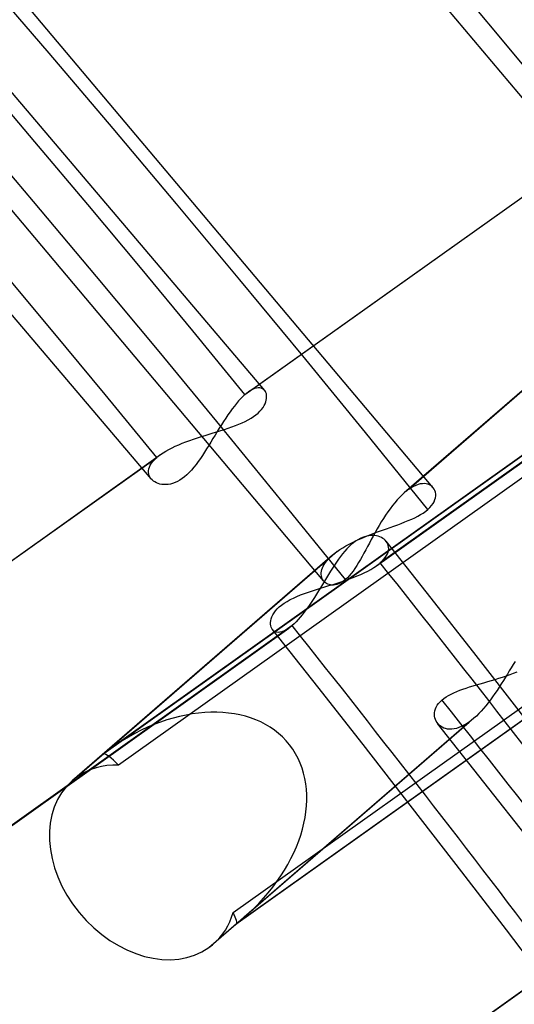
# Model space of a CAD drawing. Header units: millimetres. Extents: x -261 to 249, y -324 to 318.
# Tile 81 of 89: x 147 to 155, y 110 to 126. Entities that reach past the tile are written whole.
import ezdxf

# ---------------------------------------------------------------- set-up
doc = ezdxf.new("R2010")
doc.units = ezdxf.units.MM
doc.layers.add('MAIN-1', color=7, linetype='Continuous')
doc.layers.add('MAIN-2', color=7, linetype='Continuous')

msp = doc.modelspace()

# ---------------------------------------------------------------- linework, layer by layer
at = {"layer": 'MAIN-1'}
for p, q in [((153.686, 118.182), (153.685, 118.182)), ((153.685, 118.182), (153.685, 118.182)), ((153.685, 118.182), (153.685, 118.182)), ((153.685, 118.182), (153.685, 118.182)), ((153.686, 118.181), (153.686, 118.182)), ((153.686, 118.181), (153.686, 118.181))]:
    msp.add_line(p, q, dxfattribs=at)
for centre, major_axis, start_param, end_param in [((-0.5, -0.433), (159.408, -184.069), 0.713724, 3.511855), ((-8.75, -7.578), (-148.606, 171.596), -2.427868, -0.857072), ((-50, -43.301), (-148.606, 171.596), -3.141592, -0.857072), ((-50, -43.301), (147.952, -170.84), 0, 2.284521)]:
    msp.add_ellipse(centre, major_axis=major_axis, ratio=0.75, start_param=start_param, end_param=end_param, dxfattribs=at)
at = {"layer": 'MAIN-2'}
for p, q in [((157.463, 121.481), (148.601, 131.992)), ((153.686, 118.181), (144.766, 128.758)), ((151.039, 119.706), (143.613, 128.448)), ((151.963, 116.718), (143.101, 127.229)), ((149.254, 118.319), (141.89, 126.984)), ((150.727, 119.643), (160.142, 126.34)), ((150.779, 119.684), (160.201, 126.386)), ((152.794, 116.957), (162.213, 123.657)), ((162.265, 123.698), (152.853, 117.003)), ((157.673, 121.944), (153.3, 118.156)), ((157.6, 121.886), (153.23, 118.102)), ((150.694, 119.613), (150.661, 119.58)), ((150.727, 119.643), (150.694, 119.613)), ((150.736, 119.65), (150.727, 119.643)), ((150.745, 119.658), (150.736, 119.65)), ((150.753, 119.665), (150.745, 119.658)), ((150.762, 119.671), (150.753, 119.665)), ((150.771, 119.678), (150.762, 119.671)), ((150.779, 119.684), (150.771, 119.678)), ((150.814, 119.707), (150.779, 119.684)), ((150.847, 119.724), (150.814, 119.707)), ((150.878, 119.737), (150.847, 119.724)), ((150.907, 119.746), (150.878, 119.737)), ((150.935, 119.75), (150.907, 119.746)), ((150.96, 119.749), (150.935, 119.75)), ((150.983, 119.745), (150.96, 119.749)), ((151.004, 119.736), (150.983, 119.745)), ((151.022, 119.724), (151.004, 119.736)), ((151.037, 119.708), (151.022, 119.724)), ((151.048, 119.692), (151.037, 119.708)), ((151.057, 119.674), (151.048, 119.692)), ((151.063, 119.654), (151.057, 119.674)), ((151.067, 119.631), (151.063, 119.654)), ((151.068, 119.608), (151.067, 119.631)), ((156.175, 119.465), (148.628, 114.097)), ((150.561, 119.464), (150.527, 119.42)), ((150.595, 119.506), (150.561, 119.464)), ((150.628, 119.544), (150.595, 119.506)), ((150.661, 119.58), (150.628, 119.544)), ((151.011, 119.441), (151.029, 119.471)), ((151.029, 119.471), (151.043, 119.5)), ((151.043, 119.5), (151.054, 119.528)), ((151.054, 119.528), (151.062, 119.556)), ((151.062, 119.556), (151.067, 119.582)), ((151.067, 119.582), (151.068, 119.608)), ((156.119, 119.421), (148.508, 114.007)), ((150.459, 119.325), (150.425, 119.275)), ((150.493, 119.373), (150.459, 119.325)), ((150.527, 119.42), (150.493, 119.373)), ((150.863, 119.298), (150.9, 119.325)), ((150.9, 119.325), (150.933, 119.354)), ((150.933, 119.354), (150.963, 119.383)), ((150.963, 119.383), (150.989, 119.412)), ((150.989, 119.412), (151.011, 119.441)), ((150.357, 119.17), (150.324, 119.117)), ((150.391, 119.223), (150.357, 119.17)), ((150.425, 119.275), (150.391, 119.223)), ((150.52, 119.135), (150.576, 119.156)), ((150.576, 119.156), (150.63, 119.177)), ((150.63, 119.177), (150.682, 119.199)), ((150.682, 119.199), (150.731, 119.222)), ((150.731, 119.222), (150.779, 119.247)), ((150.779, 119.247), (150.822, 119.272)), ((150.822, 119.272), (150.863, 119.298)), ((150.042, 118.984), (150.104, 119.003)), ((150.104, 119.003), (150.165, 119.022)), ((150.165, 119.022), (150.226, 119.041)), ((150.257, 119.007), (150.224, 118.952)), ((150.226, 119.041), (150.287, 119.059)), ((150.29, 119.062), (150.257, 119.007)), ((150.287, 119.059), (150.347, 119.078)), ((150.324, 119.117), (150.29, 119.062)), ((150.347, 119.078), (150.405, 119.097)), ((150.405, 119.097), (150.463, 119.116)), ((150.463, 119.116), (150.52, 119.135)), ((155.835, 118.875), (148.742, 113.829)), ((149.632, 118.833), (149.687, 118.856)), ((149.687, 118.856), (149.743, 118.879)), ((149.743, 118.879), (149.8, 118.901)), ((149.8, 118.901), (149.859, 118.923)), ((149.859, 118.923), (149.92, 118.944)), ((149.92, 118.944), (149.981, 118.964)), ((149.981, 118.964), (150.042, 118.984)), ((150.158, 118.844), (150.125, 118.791)), ((150.191, 118.898), (150.158, 118.844)), ((150.224, 118.952), (150.191, 118.898)), ((139.978, 112.001), (149.401, 118.703)), ((149.37, 118.681), (149.38, 118.689)), ((149.38, 118.689), (149.391, 118.696)), ((149.391, 118.696), (149.401, 118.704)), ((149.401, 118.704), (149.441, 118.731)), ((149.441, 118.731), (149.484, 118.757)), ((149.484, 118.757), (149.531, 118.783)), ((149.531, 118.783), (149.581, 118.808)), ((149.581, 118.808), (149.632, 118.833)), ((150.06, 118.689), (150.027, 118.639)), ((150.093, 118.739), (150.06, 118.689)), ((150.125, 118.791), (150.093, 118.739)), ((139.926, 111.959), (149.342, 118.658)), ((149.225, 118.506), (149.239, 118.535)), ((149.239, 118.535), (149.258, 118.566)), ((149.258, 118.566), (149.281, 118.596)), ((149.281, 118.596), (149.309, 118.627)), ((149.309, 118.627), (149.342, 118.658)), ((149.342, 118.658), (149.351, 118.665)), ((149.351, 118.665), (149.361, 118.673)), ((149.361, 118.673), (149.37, 118.681)), ((149.959, 118.546), (149.924, 118.502)), ((149.993, 118.592), (149.959, 118.546)), ((150.027, 118.639), (149.993, 118.592)), ((149.212, 118.447), (149.216, 118.476)), ((149.212, 118.42), (149.212, 118.447)), ((149.216, 118.393), (149.212, 118.42)), ((149.216, 118.476), (149.225, 118.506)), ((149.224, 118.368), (149.216, 118.393)), ((149.815, 118.386), (149.778, 118.354)), ((149.852, 118.421), (149.815, 118.386)), ((149.888, 118.46), (149.852, 118.421)), ((149.924, 118.502), (149.888, 118.46)), ((149.236, 118.344), (149.224, 118.368)), ((149.251, 118.323), (149.236, 118.344)), ((149.268, 118.304), (149.251, 118.323)), ((149.289, 118.287), (149.268, 118.304)), ((149.311, 118.272), (149.289, 118.287)), ((149.336, 118.259), (149.311, 118.272)), ((149.362, 118.248), (149.336, 118.259)), ((149.391, 118.24), (149.362, 118.248)), ((149.421, 118.234), (149.391, 118.24)), ((149.453, 118.231), (149.421, 118.234)), ((149.486, 118.231), (149.453, 118.231)), ((149.52, 118.234), (149.486, 118.231)), ((149.555, 118.24), (149.52, 118.234)), ((149.591, 118.25), (149.555, 118.24)), ((149.629, 118.263), (149.591, 118.25)), ((149.666, 118.28), (149.629, 118.263)), ((149.704, 118.301), (149.666, 118.28)), ((149.741, 118.325), (149.704, 118.301)), ((149.778, 118.354), (149.741, 118.325)), ((153.448, 118.232), (153.412, 118.219)), ((153.482, 118.241), (153.448, 118.232)), ((153.514, 118.245), (153.482, 118.241)), ((153.545, 118.246), (153.514, 118.245)), ((153.574, 118.244), (153.545, 118.246)), ((153.601, 118.238), (153.574, 118.244)), ((153.626, 118.228), (153.601, 118.238)), ((153.648, 118.216), (153.626, 118.228)), ((153.192, 118.067), (153.155, 118.03)), ((153.229, 118.101), (153.192, 118.067)), ((153.241, 118.111), (153.229, 118.101)), ((153.253, 118.121), (153.241, 118.111)), ((153.264, 118.13), (153.253, 118.121)), ((153.276, 118.139), (153.264, 118.13)), ((153.288, 118.148), (153.276, 118.139)), ((153.3, 118.156), (153.288, 118.148)), ((153.338, 118.182), (153.3, 118.156)), ((153.376, 118.203), (153.338, 118.182)), ((153.412, 118.219), (153.376, 118.203)), ((153.668, 118.2), (153.648, 118.216)), ((153.685, 118.182), (153.668, 118.2)), ((153.701, 118.16), (153.686, 118.181)), ((153.712, 118.136), (153.701, 118.16)), ((153.72, 118.111), (153.712, 118.136)), ((153.724, 118.083), (153.72, 118.111)), ((153.724, 118.055), (153.724, 118.083)), ((153.08, 117.947), (153.043, 117.901)), ((153.117, 117.99), (153.08, 117.947)), ((153.155, 118.03), (153.117, 117.99)), ((153.66, 117.901), (153.682, 117.932)), ((153.682, 117.932), (153.7, 117.963)), ((153.7, 117.963), (153.712, 117.995)), ((153.712, 117.995), (153.721, 118.025)), ((153.721, 118.025), (153.724, 118.055)), ((152.972, 117.804), (152.937, 117.752)), ((153.007, 117.853), (152.972, 117.804)), ((153.043, 117.901), (153.007, 117.853)), ((153.443, 117.735), (153.487, 117.76)), ((153.487, 117.76), (153.528, 117.785)), ((153.528, 117.785), (153.566, 117.812)), ((153.566, 117.812), (153.6, 117.839)), ((153.6, 117.839), (153.632, 117.87)), ((153.632, 117.87), (153.66, 117.901)), ((152.869, 117.645), (152.836, 117.59)), ((152.903, 117.699), (152.869, 117.645)), ((152.937, 117.752), (152.903, 117.699)), ((153.126, 117.601), (153.183, 117.622)), ((153.183, 117.622), (153.239, 117.644)), ((153.239, 117.644), (153.293, 117.666)), ((153.293, 117.666), (153.346, 117.688)), ((153.346, 117.688), (153.396, 117.711)), ((153.396, 117.711), (153.443, 117.735)), ((152.646, 117.426), (152.706, 117.449)), ((152.706, 117.449), (152.766, 117.472)), ((152.772, 117.479), (152.742, 117.423)), ((152.766, 117.472), (152.827, 117.494)), ((152.804, 117.535), (152.772, 117.479)), ((152.836, 117.59), (152.804, 117.535)), ((152.827, 117.494), (152.888, 117.516)), ((152.888, 117.516), (152.948, 117.538)), ((152.948, 117.538), (153.008, 117.559)), ((153.008, 117.559), (153.067, 117.58)), ((153.067, 117.58), (153.126, 117.601)), ((152.312, 117.269), (152.364, 117.297)), ((152.364, 117.297), (152.417, 117.324)), ((152.432, 117.318), (152.397, 117.29)), ((152.417, 117.324), (152.472, 117.351)), ((152.466, 117.344), (152.432, 117.318)), ((152.501, 117.366), (152.466, 117.344)), ((152.472, 117.351), (152.529, 117.376)), ((152.536, 117.385), (152.501, 117.366)), ((152.529, 117.376), (152.587, 117.401)), ((152.571, 117.401), (152.536, 117.385)), ((152.606, 117.413), (152.571, 117.401)), ((152.587, 117.401), (152.646, 117.426)), ((152.64, 117.423), (152.606, 117.413)), ((152.673, 117.429), (152.64, 117.423)), ((152.682, 117.313), (152.653, 117.259)), ((152.705, 117.432), (152.673, 117.429)), ((152.712, 117.368), (152.682, 117.313)), ((152.736, 117.432), (152.705, 117.432)), ((152.742, 117.423), (152.712, 117.368)), ((152.765, 117.43), (152.736, 117.432)), ((152.794, 117.426), (152.765, 117.43)), ((152.82, 117.419), (152.794, 117.426)), ((152.846, 117.411), (152.82, 117.419)), ((152.87, 117.4), (152.846, 117.411)), ((152.892, 117.387), (152.87, 117.4)), ((152.912, 117.373), (152.892, 117.387)), ((152.93, 117.357), (152.912, 117.373)), ((152.946, 117.339), (152.93, 117.357)), ((153.654, 116.447), (152.943, 117.343)), ((152.96, 117.319), (152.946, 117.339)), ((152.971, 117.297), (152.96, 117.319)), ((152.979, 117.274), (152.971, 117.297)), ((152.173, 117.181), (148.508, 114.007)), ((152.111, 117.133), (152.123, 117.143)), ((152.123, 117.143), (152.135, 117.152)), ((152.135, 117.152), (152.148, 117.162)), ((152.148, 117.162), (152.16, 117.172)), ((152.16, 117.172), (152.173, 117.181)), ((152.173, 117.181), (152.217, 117.211)), ((152.217, 117.211), (152.263, 117.241)), ((152.261, 117.145), (152.229, 117.103)), ((152.294, 117.185), (152.261, 117.145)), ((152.263, 117.241), (152.312, 117.269)), ((152.328, 117.222), (152.294, 117.185)), ((152.362, 117.258), (152.328, 117.222)), ((152.397, 117.29), (152.362, 117.258)), ((152.597, 117.155), (152.569, 117.104)), ((152.625, 117.206), (152.597, 117.155)), ((152.653, 117.259), (152.625, 117.206)), ((152.95, 117.116), (152.965, 117.143)), ((152.965, 117.143), (152.975, 117.171)), ((152.975, 117.171), (152.982, 117.198)), ((152.984, 117.25), (152.979, 117.274)), ((152.982, 117.198), (152.985, 117.224)), ((152.985, 117.224), (152.984, 117.25)), ((152.1, 117.123), (148.012, 113.583)), ((151.973, 116.979), (151.992, 117.007)), ((151.992, 117.007), (152.014, 117.036)), ((152.014, 117.036), (152.039, 117.065)), ((152.039, 117.065), (152.068, 117.094)), ((152.068, 117.094), (152.1, 117.123)), ((152.1, 117.123), (152.111, 117.133)), ((152.165, 117.014), (152.134, 116.967)), ((152.197, 117.059), (152.165, 117.014)), ((152.229, 117.103), (152.197, 117.059)), ((152.512, 117.006), (152.483, 116.96)), ((152.54, 117.054), (152.512, 117.006)), ((152.569, 117.104), (152.54, 117.054)), ((152.825, 116.98), (152.834, 116.988)), ((152.834, 116.988), (152.844, 116.995)), ((152.844, 116.995), (152.853, 117.003)), ((152.853, 117.003), (152.883, 117.031)), ((152.883, 117.031), (152.91, 117.059)), ((152.91, 117.059), (152.932, 117.088)), ((152.932, 117.088), (152.95, 117.116)), ((151.925, 116.82), (151.926, 116.845)), ((151.926, 116.845), (151.929, 116.87)), ((151.929, 116.87), (151.935, 116.896)), ((151.935, 116.896), (151.945, 116.923)), ((151.945, 116.923), (151.957, 116.951)), ((151.957, 116.951), (151.973, 116.979)), ((152.071, 116.87), (152.04, 116.82)), ((152.102, 116.919), (152.071, 116.87)), ((152.134, 116.967), (152.102, 116.919)), ((152.396, 116.836), (152.366, 116.801)), ((152.425, 116.874), (152.396, 116.836)), ((152.454, 116.916), (152.425, 116.874)), ((152.483, 116.96), (152.454, 116.916)), ((152.547, 116.821), (152.602, 116.847)), ((152.602, 116.847), (152.655, 116.873)), ((152.655, 116.873), (152.705, 116.9)), ((152.705, 116.9), (152.751, 116.928)), ((152.751, 116.928), (152.794, 116.957)), ((152.794, 116.957), (152.805, 116.965)), ((152.805, 116.965), (152.815, 116.972)), ((152.815, 116.972), (152.825, 116.98)), ((158.14, 116.702), (150.595, 111.335)), ((151.928, 116.797), (151.925, 116.82)), ((151.933, 116.775), (151.928, 116.797)), ((151.941, 116.754), (151.933, 116.775)), ((151.951, 116.735), (151.941, 116.754)), ((151.978, 116.717), (151.946, 116.665)), ((151.963, 116.718), (151.951, 116.735)), ((151.977, 116.703), (151.963, 116.718)), ((151.993, 116.689), (151.977, 116.703)), ((152.009, 116.769), (151.978, 116.717)), ((152.01, 116.678), (151.993, 116.689)), ((152.04, 116.82), (152.009, 116.769)), ((152.03, 116.668), (152.01, 116.678)), ((152.111, 116.665), (152.177, 116.685)), ((152.177, 116.685), (152.241, 116.706)), ((152.223, 116.684), (152.196, 116.672)), ((152.251, 116.7), (152.223, 116.684)), ((152.241, 116.706), (152.305, 116.728)), ((152.278, 116.719), (152.251, 116.7)), ((152.307, 116.741), (152.278, 116.719)), ((152.305, 116.728), (152.368, 116.75)), ((152.337, 116.769), (152.307, 116.741)), ((152.366, 116.801), (152.337, 116.769)), ((152.368, 116.75), (152.429, 116.773)), ((152.429, 116.773), (152.489, 116.797)), ((152.489, 116.797), (152.547, 116.821)), ((150.54, 111.513), (157.633, 116.558)), ((151.602, 116.499), (151.661, 116.522)), ((151.661, 116.522), (151.723, 116.543)), ((151.723, 116.543), (151.786, 116.564)), ((151.786, 116.564), (151.85, 116.585)), ((151.85, 116.585), (151.915, 116.605)), ((151.883, 116.562), (151.852, 116.511)), ((151.915, 116.613), (151.883, 116.562)), ((151.946, 116.665), (151.915, 116.613)), ((151.915, 116.605), (151.98, 116.625)), ((151.98, 116.625), (152.046, 116.645)), ((152.05, 116.661), (152.03, 116.668)), ((152.046, 116.645), (152.111, 116.665)), ((152.072, 116.656), (152.05, 116.661)), ((152.095, 116.654), (152.072, 116.656)), ((152.119, 116.654), (152.095, 116.654)), ((152.144, 116.657), (152.119, 116.654)), ((152.17, 116.663), (152.144, 116.657)), ((152.196, 116.672), (152.17, 116.663)), ((151.303, 116.341), (151.343, 116.37)), ((151.343, 116.37), (151.388, 116.398)), ((151.388, 116.398), (151.437, 116.425)), ((151.437, 116.425), (151.489, 116.451)), ((151.489, 116.451), (151.544, 116.476)), ((151.544, 116.476), (151.602, 116.499)), ((151.788, 116.411), (151.756, 116.363)), ((151.82, 116.461), (151.788, 116.411)), ((151.852, 116.511), (151.82, 116.461)), ((154.361, 115.548), (153.654, 116.447)), ((151.165, 116.185), (151.184, 116.216)), ((151.184, 116.216), (151.207, 116.248)), ((151.207, 116.248), (151.235, 116.28)), ((151.235, 116.28), (151.267, 116.311)), ((151.267, 116.311), (151.303, 116.341)), ((151.659, 116.228), (151.627, 116.186)), ((151.691, 116.271), (151.659, 116.228)), ((151.723, 116.316), (151.691, 116.271)), ((151.756, 116.363), (151.723, 116.316)), ((151.13, 116.067), (151.133, 116.094)), ((151.13, 116.04), (151.13, 116.067)), ((151.133, 116.094), (151.14, 116.123)), ((151.14, 116.123), (151.151, 116.154)), ((151.151, 116.154), (151.165, 116.185)), ((151.531, 116.078), (151.5, 116.047)), ((151.563, 116.111), (151.531, 116.078)), ((151.594, 116.148), (151.563, 116.111)), ((151.627, 116.186), (151.594, 116.148)), ((141.998, 109.278), (151.416, 115.977)), ((151.469, 116.019), (142.057, 109.323)), ((151.133, 116.015), (151.13, 116.04)), ((151.139, 115.992), (151.133, 116.015)), ((151.148, 115.972), (151.139, 115.992)), ((151.16, 115.954), (151.148, 115.972)), ((151.872, 115.057), (151.158, 115.956)), ((151.177, 115.937), (151.16, 115.954)), ((151.197, 115.924), (151.177, 115.937)), ((151.221, 115.915), (151.197, 115.924)), ((151.247, 115.912), (151.221, 115.915)), ((151.277, 115.914), (151.247, 115.912)), ((151.308, 115.921), (151.277, 115.914)), ((151.342, 115.934), (151.308, 115.921)), ((151.378, 115.953), (151.342, 115.934)), ((151.416, 115.977), (151.378, 115.953)), ((151.425, 115.983), (151.416, 115.977)), ((151.433, 115.99), (151.425, 115.983)), ((151.442, 115.997), (151.433, 115.99)), ((151.451, 116.004), (151.442, 115.997)), ((151.46, 116.011), (151.451, 116.004)), ((151.469, 116.019), (151.46, 116.011)), ((151.5, 116.047), (151.469, 116.019)), ((155.146, 114.54), (154.361, 115.548)), ((154.971, 115.454), (154.941, 115.406)), ((154.88, 115.307), (154.849, 115.257)), ((154.911, 115.357), (154.88, 115.307)), ((154.941, 115.406), (154.911, 115.357)), ((154.947, 115.27), (155.003, 115.291)), ((154.481, 115.122), (154.54, 115.139)), ((154.54, 115.139), (154.598, 115.156)), ((154.598, 115.156), (154.658, 115.174)), ((154.658, 115.174), (154.716, 115.192)), ((154.716, 115.192), (154.775, 115.21)), ((154.786, 115.154), (154.754, 115.103)), ((154.775, 115.21), (154.833, 115.229)), ((154.818, 115.206), (154.786, 115.154)), ((154.849, 115.257), (154.818, 115.206)), ((154.833, 115.229), (154.891, 115.249)), ((154.891, 115.249), (154.947, 115.27)), ((152.582, 114.154), (151.872, 115.057)), ((154.007, 114.964), (154.053, 114.983)), ((154.053, 114.983), (154.1, 115.002)), ((154.1, 115.002), (154.15, 115.02)), ((154.15, 115.02), (154.202, 115.037)), ((154.202, 115.037), (154.255, 115.055)), ((154.255, 115.055), (154.31, 115.072)), ((154.31, 115.072), (154.366, 115.088)), ((154.366, 115.088), (154.423, 115.105)), ((154.423, 115.105), (154.481, 115.122)), ((154.687, 115), (154.653, 114.95)), ((154.721, 115.051), (154.687, 115)), ((154.754, 115.103), (154.721, 115.051)), ((153.768, 114.795), (153.792, 114.823)), ((153.792, 114.823), (153.821, 114.85)), ((153.821, 114.85), (153.852, 114.875)), ((153.852, 114.875), (153.887, 114.899)), ((153.887, 114.899), (153.924, 114.922)), ((153.924, 114.922), (153.964, 114.943)), ((153.964, 114.943), (154.007, 114.964)), ((154.583, 114.852), (154.547, 114.806)), ((154.618, 114.901), (154.583, 114.852)), ((154.653, 114.95), (154.618, 114.901)), ((153.706, 114.65), (153.71, 114.679)), ((153.71, 114.679), (153.719, 114.709)), ((153.719, 114.709), (153.731, 114.738)), ((153.731, 114.738), (153.747, 114.767)), ((153.747, 114.767), (153.768, 114.795)), ((154.437, 114.675), (154.4, 114.636)), ((154.474, 114.717), (154.437, 114.675)), ((154.511, 114.76), (154.474, 114.717)), ((154.547, 114.806), (154.511, 114.76)), ((150.584, 111.331), (155.214, 114.625)), ((154.324, 114.565), (150.716, 111.44)), ((153.704, 114.622), (153.706, 114.65)), ((153.706, 114.594), (153.704, 114.622)), ((153.712, 114.568), (153.706, 114.594)), ((153.72, 114.542), (153.712, 114.568)), ((153.73, 114.518), (153.72, 114.542)), ((153.744, 114.496), (153.73, 114.518)), ((154.26, 114.514), (154.247, 114.504)), ((154.273, 114.523), (154.26, 114.514)), ((154.286, 114.533), (154.273, 114.523)), ((154.298, 114.543), (154.286, 114.533)), ((154.311, 114.554), (154.298, 114.543)), ((154.324, 114.565), (154.311, 114.554)), ((154.362, 114.599), (154.324, 114.565)), ((154.4, 114.636), (154.362, 114.599)), ((150.584, 111.331), (154.247, 114.504)), ((153.76, 114.474), (153.744, 114.496)), ((154.482, 113.561), (153.754, 114.481)), ((153.779, 114.455), (153.76, 114.474)), ((153.8, 114.437), (153.779, 114.455)), ((153.824, 114.422), (153.8, 114.437)), ((153.85, 114.41), (153.824, 114.422)), ((153.879, 114.401), (153.85, 114.41)), ((153.909, 114.394), (153.879, 114.401)), ((153.941, 114.392), (153.909, 114.394)), ((153.975, 114.392), (153.941, 114.392)), ((154.011, 114.397), (153.975, 114.392)), ((154.048, 114.405), (154.011, 114.397)), ((154.086, 114.417), (154.048, 114.405)), ((154.125, 114.433), (154.086, 114.417)), ((154.165, 114.453), (154.125, 114.433)), ((154.206, 114.477), (154.165, 114.453)), ((154.247, 114.504), (154.206, 114.477)), ((153.361, 113.155), (152.582, 114.154)), ((148.508, 114.007), (148.084, 113.64)), ((155.207, 112.638), (154.482, 113.561)), ((154.136, 112.152), (153.361, 113.155)), ((154.833, 111.241), (154.136, 112.152)), ((150.16, 110.964), (150.584, 111.331)), ((150.595, 111.335), (150.232, 111.021)), ((155.526, 110.327), (154.833, 111.241)), ((146.208, 103.973), (155.621, 110.668)), ((146.261, 104.014), (155.679, 110.714))]:
    msp.add_line(p, q, dxfattribs=at)
for centre, major_axis, ratio, start_param, end_param in [((10.152, 8.792), (-163.487, 188.778), 0.75, -1.616769, -0.097375), ((10.152, 8.792), (162.007, -187.07), 0.75, 1.524472, 3.04457), ((4.652, 4.029), (-163.487, 188.778), 0.75, -1.616769, -0.097375), ((4.652, 4.029), (162.007, -187.07), 0.75, 1.524472, 3.04457), ((0, 0), (-158.754, 183.313), 0.75, -2.427868, 0.713724), ((26.652, 23.082), (-137.151, 158.369), 0.75, -1.610102, -0.104042), ((26.652, 23.082), (135.672, -156.66), 0.75, 1.531844, 3.037198), ((-8.25, -7.145), (-147.952, 170.84), 0.75, -2.427868, -0.857072), ((26.652, 23.082), (-137.151, 158.369), 0.75, -1.658652, -1.626288), ((26.652, 23.082), (135.672, -156.66), 0.75, 1.482764, 1.515481), ((149.546, 112.669), (-1.881, -1.478), 0.707746, 1.621956, 4.659445), ((4.652, 4.029), (162.007, -187.07), 0.75, 1.483568, 1.514677), ((149.546, 112.669), (-1.881, -1.478), 0.707746, -1.62374, -1.575097), ((149.546, 112.669), (-1.048, 1.334), 0.090057, -0.590972, -0.067373), ((149.122, 112.302), (-1.11, 1.281), 0.75, -0.595273, -0.071674), ((149.122, 112.302), (-1.11, 1.281), 0.75, -0.071674, 0.000079), ((149.122, 112.302), (-1.11, 1.281), 0.75, 0.000079, 3.069919), ((149.122, 112.302), (-1.11, 1.281), 0.75, 3.141592, 3.593518), ((149.546, 112.669), (-1.048, 1.334), 0.090057, 3.140674, 3.597818), ((149.546, 112.669), (-1.881, -1.478), 0.707746, 1.566496, 1.621956), ((149.546, 112.669), (-1.048, 1.334), 0.090057, 3.07422, 3.130723), ((149.546, 112.669), (-1.048, 1.334), 0.090057, 3.130723, 3.140674), ((149.122, 112.302), (-1.11, 1.281), 0.75, 3.069919, 3.141592)]:
    msp.add_ellipse(centre, major_axis=major_axis, ratio=ratio, start_param=start_param, end_param=end_param, dxfattribs=at)

doc.saveas('drawing.dxf')
